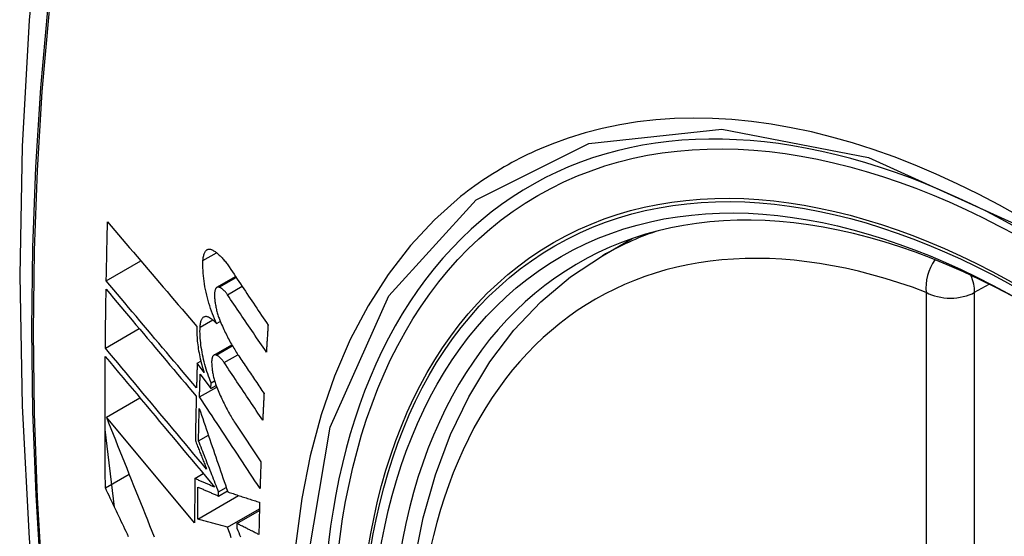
# Model space of a CAD drawing. Header units: inches. Extents: x 20 to 448, y 48 to 213.
# Tile 151 of 235: x 422.981 to 423.322, y 180.173 to 180.351. Entities that reach past the tile are written whole.
import ezdxf

# ---------------------------------------------------------------- set-up
doc = ezdxf.new("R2010")
doc.units = ezdxf.units.IN
doc.header["$MEASUREMENT"] = 0
doc.layers.add('Visible Edges(ANSI)', color=7, linetype='Continuous', lineweight=25)
doc.layers.add('Visible Tangent Edges(ANSI)', color=7, linetype='Continuous', lineweight=25)

msp = doc.modelspace()

# ---------------------------------------------------------------- linework, layer by layer
at = {"layer": 'Visible Edges(ANSI)'}
for p, q in [((423.18272, 180.26963), (423.19299, 180.27556)), ((423.01122, 180.26093), (423.02318, 180.26784)), ((423.04949, 180.25872), (423.05592, 180.26243)), ((423.04935, 180.2462), (423.05062, 180.24693)), ((423.0109, 180.23768), (423.02261, 180.24444)), ((423.04845, 180.23526), (423.05462, 180.23882)), ((423.04266, 180.23244), (423.04391, 180.23316)), ((423.04503, 180.22926), (423.04266, 180.23244)), ((423.04368, 180.22864), (423.04739, 180.22367)), ((423.04739, 180.22367), (423.04745, 180.22569)), ((423.04745, 180.22569), (423.04867, 180.22639)), ((423.04346, 180.22077), (423.0494, 180.2242)), ((423.04739, 180.22367), (423.04921, 180.22473)), ((423.01127, 180.21377), (423.02286, 180.22046)), ((423.04176, 180.17721), (423.01127, 180.21377)), ((423.01408, 180.18264), (423.0108, 180.20953)), ((423.05605, 180.21133), (423.06468, 180.19831)), ((423.04312, 180.20556), (423.04652, 180.20752)), ((423.01092, 180.18931), (423.01911, 180.19404)), ((423.04183, 180.19256), (423.04477, 180.19426)), ((423.05001, 180.18652), (423.05309, 180.1883)), ((423.05001, 180.18652), (423.05003, 180.18796)), ((423.05003, 180.18796), (423.05268, 180.18949)), ((423.04285, 180.17856), (423.05696, 180.18671)), ((423.05313, 180.17572), (423.06417, 180.18209)), ((423.05641, 180.17699), (423.06416, 180.18147)), ((423.05641, 180.17699), (423.05639, 180.17535))]:
    msp.add_line(p, q, dxfattribs=at)
at = {"layer": 'Visible Edges(ANSI)', "flags": 128}
for points in [[(423.03534, 180.59501), (423.02249, 180.55695), (423.01143, 180.51777), (423.00214, 180.47753), (422.99458, 180.43631), (422.98874, 180.39417), (422.98459, 180.35117), (422.98212, 180.30738), (422.9813, 180.26285), (422.98211, 180.21766), (422.98454, 180.17185), (422.98856, 180.12549), (422.99415, 180.07866), (423.0013, 180.03141), (423.00998, 179.98381), (423.02017, 179.93593), (423.03185, 179.88785)], [(423.01122, 180.26093), (423.01124, 180.26178), (423.01126, 180.26263), (423.01127, 180.26348), (423.01129, 180.26434), (423.01131, 180.26519), (423.01132, 180.26604), (423.01134, 180.26689), (423.01136, 180.26775), (423.01138, 180.2686), (423.01139, 180.26945), (423.01141, 180.2703), (423.01143, 180.27116), (423.01145, 180.27201), (423.01147, 180.27286), (423.01149, 180.27372), (423.01151, 180.27457), (423.01153, 180.27542), (423.01155, 180.27628), (423.01157, 180.27713), (423.01159, 180.27798), (423.01161, 180.27884), (423.01163, 180.27969), (423.01165, 180.28054), (423.01167, 180.2814)], [(423.01167, 180.2814), (423.01294, 180.27991), (423.0142, 180.27842), (423.01547, 180.27692), (423.01675, 180.27542), (423.01802, 180.27391), (423.0193, 180.2724), (423.02059, 180.27089), (423.02187, 180.26938), (423.02316, 180.26786), (423.02445, 180.26634), (423.02574, 180.26482), (423.02704, 180.2633), (423.02833, 180.26178), (423.02963, 180.26026), (423.03092, 180.25874), (423.03222, 180.25722), (423.03351, 180.2557), (423.03481, 180.25419), (423.0361, 180.25267), (423.0374, 180.25116), (423.03869, 180.24965), (423.03998, 180.24814), (423.04126, 180.24663), (423.04255, 180.24513)], [(423.04465, 180.26796), (423.04468, 180.26834), (423.04472, 180.26871), (423.04477, 180.26906), (423.04482, 180.26939), (423.0449, 180.2697), (423.04498, 180.27), (423.04507, 180.27028), (423.04517, 180.27054), (423.04528, 180.27077), (423.04541, 180.27099), (423.04554, 180.27119), (423.04568, 180.27136), (423.04582, 180.27151), (423.04598, 180.27164), (423.04614, 180.27174), (423.04631, 180.27183), (423.04649, 180.27188), (423.04667, 180.27192), (423.04685, 180.27193), (423.04705, 180.27193), (423.04724, 180.27189), (423.04744, 180.27184), (423.04764, 180.27176), (423.04785, 180.27166)], [(423.04785, 180.27166), (423.04809, 180.27153), (423.04833, 180.27139), (423.04858, 180.27123), (423.04882, 180.27107), (423.04907, 180.27089), (423.04931, 180.27071), (423.04956, 180.27051), (423.04981, 180.27031), (423.05005, 180.27009), (423.0503, 180.26987), (423.05055, 180.26963), (423.05079, 180.26939), (423.05104, 180.26913), (423.05129, 180.26887), (423.05153, 180.2686), (423.05178, 180.26832), (423.05202, 180.26803), (423.05227, 180.26773), (423.05251, 180.26742), (423.05275, 180.2671), (423.05299, 180.26678), (423.05323, 180.26644), (423.05347, 180.2661), (423.05371, 180.26575)], [(423.15028, 179.96187), (423.14254, 179.98103), (423.13568, 180.00026), (423.12974, 180.0195), (423.12474, 180.03864), (423.1207, 180.05762), (423.11765, 180.07635), (423.1156, 180.09474), (423.11457, 180.11271), (423.11457, 180.1302), (423.11561, 180.14713), (423.11769, 180.16342), (423.12082, 180.17901), (423.12501, 180.19382), (423.13024, 180.20779), (423.13651, 180.22084), (423.14381, 180.23289), (423.15212, 180.24388), (423.16142, 180.25371), (423.17164, 180.26232), (423.18272, 180.26963)], [(423.04935, 180.2462), (423.04898, 180.24701), (423.04861, 180.24785), (423.04826, 180.2487), (423.04792, 180.24957), (423.04759, 180.25046), (423.04728, 180.25137), (423.04698, 180.25228), (423.04669, 180.25321), (423.04642, 180.25415), (423.04617, 180.25509), (423.04593, 180.25605), (423.04571, 180.257), (423.04551, 180.25796), (423.04533, 180.25891), (423.04517, 180.25987), (423.04502, 180.26082), (423.0449, 180.26176), (423.0448, 180.26269), (423.04472, 180.26361), (423.04466, 180.26452), (423.04463, 180.26541), (423.04461, 180.26628), (423.04462, 180.26713), (423.04465, 180.26796)], [(423.05371, 180.26575), (423.05427, 180.26491), (423.05482, 180.26408), (423.05538, 180.26324), (423.05594, 180.2624), (423.0565, 180.26157), (423.05706, 180.26073), (423.05762, 180.25989), (423.05818, 180.25905), (423.05874, 180.25822), (423.0593, 180.25738), (423.05986, 180.25654), (423.06042, 180.2557), (423.06098, 180.25486), (423.06154, 180.25403), (423.0621, 180.25319), (423.06266, 180.25235), (423.06322, 180.25151), (423.06378, 180.25067), (423.06434, 180.24984), (423.0649, 180.249), (423.06546, 180.24816), (423.06603, 180.24732), (423.06659, 180.24649), (423.06715, 180.24565)], [(423.04241, 180.22392), (423.04111, 180.22545), (423.03982, 180.22699), (423.03852, 180.22853), (423.03721, 180.23007), (423.03591, 180.23162), (423.0346, 180.23317), (423.0333, 180.23472), (423.03199, 180.23627), (423.03068, 180.23782), (423.02937, 180.23937), (423.02806, 180.24092), (423.02675, 180.24248), (423.02545, 180.24403), (423.02414, 180.24558), (423.02283, 180.24713), (423.02153, 180.24868), (423.02023, 180.25022), (423.01893, 180.25176), (423.01764, 180.2533), (423.01635, 180.25484), (423.01506, 180.25637), (423.01378, 180.25789), (423.0125, 180.25942), (423.01122, 180.26093)], [(423.0109, 180.23768), (423.01091, 180.23853), (423.01092, 180.23937), (423.01093, 180.24022), (423.01094, 180.24107), (423.01095, 180.24192), (423.01096, 180.24276), (423.01097, 180.24361), (423.01098, 180.24446), (423.01099, 180.24531), (423.011, 180.24616), (423.01101, 180.24701), (423.01102, 180.24785), (423.01103, 180.2487), (423.01104, 180.24955), (423.01105, 180.2504), (423.01107, 180.25125), (423.01108, 180.2521), (423.01109, 180.25295), (423.0111, 180.2538), (423.01112, 180.25465), (423.01113, 180.25549), (423.01114, 180.25634), (423.01116, 180.25719), (423.01117, 180.25804)], [(423.01117, 180.25804), (423.01245, 180.25653), (423.01372, 180.25501), (423.01501, 180.25348), (423.01629, 180.25195), (423.01758, 180.25041), (423.01888, 180.24887), (423.02017, 180.24733), (423.02147, 180.24579), (423.02277, 180.24424), (423.02408, 180.24269), (423.02538, 180.24114), (423.02669, 180.23958), (423.028, 180.23803), (423.02931, 180.23648), (423.03061, 180.23492), (423.03192, 180.23337), (423.03323, 180.23182), (423.03453, 180.23027), (423.03584, 180.22872), (423.03714, 180.22717), (423.03844, 180.22563), (423.03974, 180.22409), (423.04104, 180.22255), (423.04233, 180.22102)], [(423.05027, 180.25876), (423.05015, 180.2588), (423.05004, 180.25882), (423.04992, 180.25883), (423.04982, 180.25883), (423.04971, 180.25881), (423.04961, 180.25877), (423.04951, 180.25873), (423.04942, 180.25867), (423.04933, 180.2586), (423.04924, 180.25851), (423.04916, 180.25841), (423.04908, 180.2583), (423.04901, 180.25817), (423.04895, 180.25804), (423.04889, 180.25789), (423.04884, 180.25773), (423.04879, 180.25755), (423.04875, 180.25737), (423.04871, 180.25718), (423.04869, 180.25697), (423.04867, 180.25676), (423.04865, 180.25654), (423.04864, 180.25631), (423.04864, 180.25608)], [(423.04864, 180.25608), (423.04865, 180.25572), (423.04867, 180.25535), (423.04869, 180.25498), (423.04872, 180.2546), (423.04875, 180.25422), (423.0488, 180.25384), (423.04885, 180.25345), (423.0489, 180.25306), (423.04897, 180.25267), (423.04904, 180.25228), (423.04911, 180.25188), (423.0492, 180.25149), (423.04929, 180.25109), (423.04938, 180.2507), (423.04948, 180.25031), (423.04959, 180.24992), (423.0497, 180.24954), (423.04982, 180.24916), (423.04994, 180.24878), (423.05006, 180.2484), (423.05019, 180.24803), (423.05033, 180.24767), (423.05047, 180.24731), (423.05061, 180.24696)], [(423.05309, 180.25617), (423.05297, 180.25633), (423.05286, 180.2565), (423.05274, 180.25665), (423.05262, 180.25681), (423.05251, 180.25696), (423.05239, 180.2571), (423.05227, 180.25724), (423.05215, 180.25737), (423.05203, 180.2575), (423.05191, 180.25762), (423.0518, 180.25774), (423.05168, 180.25785), (423.05156, 180.25796), (423.05144, 180.25806), (423.05132, 180.25816), (423.0512, 180.25825), (423.05108, 180.25833), (423.05096, 180.25841), (423.05085, 180.25849), (423.05073, 180.25855), (423.05061, 180.25862), (423.0505, 180.25867), (423.05038, 180.25872), (423.05027, 180.25876)], [(423.06656, 180.23633), (423.066, 180.23716), (423.06544, 180.23798), (423.06488, 180.23881), (423.06432, 180.23964), (423.06375, 180.24046), (423.06319, 180.24129), (423.06263, 180.24212), (423.06207, 180.24294), (423.0615, 180.24377), (423.06094, 180.2446), (423.06038, 180.24543), (423.05982, 180.24625), (423.05925, 180.24708), (423.05869, 180.24791), (423.05813, 180.24873), (423.05757, 180.24956), (423.05701, 180.25039), (423.05645, 180.25121), (423.05589, 180.25204), (423.05533, 180.25287), (423.05477, 180.25369), (423.05421, 180.25452), (423.05365, 180.25534), (423.05309, 180.25617)], [(423.04365, 180.24493), (423.04367, 180.2453), (423.04371, 180.24566), (423.04375, 180.246), (423.04381, 180.24632), (423.04388, 180.24662), (423.04395, 180.24691), (423.04404, 180.24718), (423.04414, 180.24742), (423.04425, 180.24765), (423.04436, 180.24785), (423.04449, 180.24804), (423.04463, 180.2482), (423.04477, 180.24834), (423.04492, 180.24845), (423.04508, 180.24855), (423.04524, 180.24862), (423.04541, 180.24866), (423.04559, 180.24869), (423.04577, 180.24869), (423.04595, 180.24867), (423.04614, 180.24862), (423.04633, 180.24856), (423.04653, 180.24847), (423.04673, 180.24836)], [(423.04673, 180.24836), (423.04684, 180.24829), (423.04694, 180.24823), (423.04705, 180.24816), (423.04716, 180.24808), (423.04727, 180.24801), (423.04738, 180.24793), (423.04749, 180.24785), (423.0476, 180.24777), (423.04771, 180.24769), (423.04782, 180.24761), (423.04793, 180.24752), (423.04803, 180.24743), (423.04814, 180.24734), (423.04825, 180.24725), (423.04836, 180.24715), (423.04847, 180.24705), (423.04858, 180.24695), (423.04869, 180.24685), (423.0488, 180.24675), (423.04891, 180.24664), (423.04902, 180.24654), (423.04913, 180.24643), (423.04924, 180.24632), (423.04935, 180.2462)], [(423.05061, 180.24696), (423.05085, 180.24639), (423.0511, 180.24583), (423.05135, 180.24527), (423.0516, 180.24472), (423.05185, 180.24417), (423.05211, 180.24363), (423.05236, 180.2431), (423.05262, 180.24257), (423.05288, 180.24205), (423.05315, 180.24153), (423.05341, 180.24102), (423.05368, 180.24051), (423.05395, 180.24001), (423.05422, 180.23952), (423.0545, 180.23904), (423.05477, 180.23856), (423.05505, 180.23808), (423.05533, 180.23762), (423.05561, 180.23716), (423.05589, 180.2367), (423.05617, 180.23626), (423.05646, 180.23582), (423.05674, 180.23539), (423.05703, 180.23496)], [(423.04255, 180.24513), (423.04253, 180.24454), (423.04251, 180.24394), (423.04252, 180.24333), (423.04253, 180.24271), (423.04255, 180.24207), (423.04259, 180.24143), (423.04264, 180.24078), (423.04269, 180.24012), (423.04276, 180.23946), (423.04284, 180.23879), (423.04294, 180.23811), (423.04304, 180.23743), (423.04315, 180.23675), (423.04328, 180.23606), (423.04341, 180.23537), (423.04355, 180.23468), (423.04371, 180.234), (423.04387, 180.23331), (423.04404, 180.23263), (423.04422, 180.23194), (423.04441, 180.23127), (423.04461, 180.23059), (423.04482, 180.22992), (423.04503, 180.22926)], [(423.04745, 180.22569), (423.04715, 180.22644), (423.04685, 180.22721), (423.04656, 180.228), (423.04629, 180.22879), (423.04602, 180.22959), (423.04577, 180.2304), (423.04552, 180.23122), (423.04529, 180.23205), (423.04508, 180.23288), (423.04487, 180.23372), (423.04468, 180.23456), (423.04451, 180.2354), (423.04435, 180.23624), (423.0442, 180.23707), (423.04407, 180.2379), (423.04396, 180.23873), (423.04386, 180.23955), (423.04378, 180.24036), (423.04371, 180.24116), (423.04367, 180.24194), (423.04364, 180.24271), (423.04362, 180.24347), (423.04363, 180.24421), (423.04365, 180.24493)], [(423.06715, 180.24565), (423.06712, 180.24526), (423.0671, 180.24487), (423.06707, 180.24449), (423.06705, 180.2441), (423.06702, 180.24371), (423.067, 180.24332), (423.06697, 180.24293), (423.06695, 180.24254), (423.06692, 180.24215), (423.0669, 180.24177), (423.06687, 180.24138), (423.06685, 180.24099), (423.06683, 180.2406), (423.0668, 180.24021), (423.06678, 180.23983), (423.06675, 180.23944), (423.06673, 180.23905), (423.06671, 180.23866), (423.06668, 180.23827), (423.06666, 180.23789), (423.06663, 180.2375), (423.06661, 180.23711), (423.06659, 180.23672), (423.06656, 180.23633)], [(423.0459, 180.19583), (423.04445, 180.19756), (423.043, 180.19929), (423.04154, 180.20104), (423.04008, 180.20278), (423.03862, 180.20453), (423.03715, 180.20628), (423.03568, 180.20804), (423.03421, 180.2098), (423.03274, 180.21156), (423.03126, 180.21332), (423.02979, 180.21508), (423.02832, 180.21684), (423.02685, 180.2186), (423.02538, 180.22036), (423.02391, 180.22212), (423.02245, 180.22387), (423.02099, 180.22562), (423.01953, 180.22736), (423.01808, 180.2291), (423.01663, 180.23083), (423.01519, 180.23255), (423.01375, 180.23427), (423.01232, 180.23598), (423.0109, 180.23768)], [(423.01092, 180.18931), (423.0109, 180.1912), (423.01089, 180.19309), (423.01087, 180.19497), (423.01086, 180.19686), (423.01084, 180.19875), (423.01083, 180.20064), (423.01082, 180.20253), (423.01081, 180.20442), (423.01081, 180.20631), (423.0108, 180.20821), (423.0108, 180.2101), (423.0108, 180.212), (423.01079, 180.2139), (423.01079, 180.21579), (423.0108, 180.21769), (423.0108, 180.21959), (423.0108, 180.22149), (423.01081, 180.22339), (423.01082, 180.22529), (423.01083, 180.22719), (423.01084, 180.22909), (423.01085, 180.231), (423.01086, 180.2329), (423.01088, 180.23481)], [(423.01088, 180.23481), (423.0124, 180.23298), (423.01394, 180.23114), (423.01548, 180.22929), (423.01704, 180.22744), (423.0186, 180.22557), (423.02016, 180.22369), (423.02174, 180.22181), (423.02331, 180.21992), (423.0249, 180.21803), (423.02648, 180.21613), (423.02807, 180.21422), (423.02967, 180.21232), (423.03126, 180.21041), (423.03285, 180.20851), (423.03445, 180.2066), (423.03604, 180.20469), (423.03763, 180.20279), (423.03922, 180.20089), (423.04081, 180.19899), (423.04239, 180.1971), (423.04397, 180.19521), (423.04554, 180.19333), (423.04711, 180.19146), (423.04867, 180.18959)], [(423.04266, 180.23244), (423.04265, 180.23208), (423.04264, 180.23173), (423.04262, 180.23137), (423.04261, 180.23102), (423.0426, 180.23066), (423.04259, 180.23031), (423.04258, 180.22995), (423.04257, 180.2296), (423.04256, 180.22924), (423.04255, 180.22889), (423.04254, 180.22853), (423.04253, 180.22818), (423.04252, 180.22782), (423.04251, 180.22747), (423.0425, 180.22711), (423.04249, 180.22676), (423.04248, 180.2264), (423.04247, 180.22605), (423.04246, 180.22569), (423.04245, 180.22534), (423.04244, 180.22499), (423.04243, 180.22463), (423.04242, 180.22428), (423.04241, 180.22392)], [(423.0492, 180.23529), (423.04909, 180.23533), (423.04898, 180.23535), (423.04887, 180.23536), (423.04876, 180.23536), (423.04866, 180.23534), (423.04856, 180.23531), (423.04847, 180.23527), (423.04838, 180.23521), (423.04829, 180.23514), (423.04821, 180.23506), (423.04813, 180.23496), (423.04806, 180.23485), (423.04799, 180.23473), (423.04793, 180.23459), (423.04787, 180.23444), (423.04782, 180.23429), (423.04778, 180.23412), (423.04774, 180.23393), (423.04771, 180.23374), (423.04768, 180.23354), (423.04766, 180.23333), (423.04765, 180.23311), (423.04765, 180.23289), (423.04765, 180.23265)], [(423.04765, 180.23265), (423.04766, 180.23229), (423.04768, 180.23193), (423.0477, 180.23156), (423.04773, 180.23118), (423.04777, 180.2308), (423.04782, 180.23042), (423.04787, 180.23004), (423.04793, 180.22965), (423.048, 180.22926), (423.04807, 180.22886), (423.04815, 180.22847), (423.04823, 180.22808), (423.04833, 180.22768), (423.04842, 180.22729), (423.04852, 180.2269), (423.04863, 180.22651), (423.04875, 180.22613), (423.04886, 180.22575), (423.04899, 180.22537), (423.04911, 180.22499), (423.04924, 180.22463), (423.04938, 180.22426), (423.04952, 180.2239), (423.04966, 180.22355)], [(423.05198, 180.23267), (423.05186, 180.23284), (423.05175, 180.233), (423.05164, 180.23316), (423.05152, 180.23331), (423.0514, 180.23346), (423.05129, 180.23361), (423.05117, 180.23375), (423.05105, 180.23388), (423.05094, 180.23401), (423.05082, 180.23413), (423.0507, 180.23425), (423.05058, 180.23437), (423.05047, 180.23448), (423.05035, 180.23458), (423.05023, 180.23468), (423.05012, 180.23477), (423.05, 180.23485), (423.04988, 180.23493), (423.04977, 180.23501), (423.04965, 180.23508), (423.04954, 180.23514), (423.04943, 180.2352), (423.04931, 180.23525), (423.0492, 180.23529)], [(423.06529, 180.21274), (423.06474, 180.21357), (423.06419, 180.2144), (423.06363, 180.21523), (423.06308, 180.21606), (423.06252, 180.21689), (423.06196, 180.21772), (423.06141, 180.21855), (423.06085, 180.21939), (423.0603, 180.22022), (423.05974, 180.22105), (423.05919, 180.22188), (423.05863, 180.22271), (423.05808, 180.22354), (423.05752, 180.22437), (423.05697, 180.2252), (423.05641, 180.22603), (423.05586, 180.22686), (423.0553, 180.22769), (423.05475, 180.22852), (423.05419, 180.22935), (423.05364, 180.23018), (423.05309, 180.23101), (423.05253, 180.23184), (423.05198, 180.23267)], [(423.05703, 180.23496), (423.05739, 180.23442), (423.05776, 180.23388), (423.05812, 180.23334), (423.05848, 180.2328), (423.05885, 180.23226), (423.05921, 180.23172), (423.05957, 180.23118), (423.05994, 180.23064), (423.0603, 180.2301), (423.06066, 180.22956), (423.06103, 180.22902), (423.06139, 180.22848), (423.06175, 180.22794), (423.06212, 180.2274), (423.06248, 180.22686), (423.06284, 180.22631), (423.06321, 180.22577), (423.06357, 180.22523), (423.06394, 180.22469), (423.0643, 180.22415), (423.06466, 180.22361), (423.06503, 180.22307), (423.06539, 180.22253), (423.06575, 180.22199)], [(423.04346, 180.22077), (423.04347, 180.2211), (423.04348, 180.22143), (423.04349, 180.22176), (423.04349, 180.22208), (423.0435, 180.22241), (423.04351, 180.22274), (423.04352, 180.22307), (423.04353, 180.22339), (423.04354, 180.22372), (423.04355, 180.22405), (423.04356, 180.22438), (423.04357, 180.22471), (423.04358, 180.22503), (423.04359, 180.22536), (423.0436, 180.22569), (423.04361, 180.22602), (423.04362, 180.22634), (423.04363, 180.22667), (423.04364, 180.227), (423.04364, 180.22733), (423.04365, 180.22766), (423.04366, 180.22798), (423.04367, 180.22831), (423.04368, 180.22864)], [(423.04966, 180.22355), (423.04991, 180.22297), (423.05015, 180.2224), (423.0504, 180.22184), (423.05065, 180.22128), (423.0509, 180.22072), (423.05115, 180.22017), (423.05141, 180.21963), (423.05167, 180.21909), (423.05193, 180.21856), (423.05219, 180.21803), (423.05245, 180.21751), (423.05272, 180.217), (423.05299, 180.21649), (423.05326, 180.21599), (423.05353, 180.21549), (423.0538, 180.215), (423.05408, 180.21452), (423.05435, 180.21404), (423.05463, 180.21357), (423.05491, 180.21311), (423.05519, 180.21265), (423.05548, 180.2122), (423.05576, 180.21176), (423.05605, 180.21133)], [(423.06575, 180.22199), (423.06573, 180.2216), (423.06571, 180.22122), (423.06569, 180.22083), (423.06567, 180.22045), (423.06565, 180.22006), (423.06563, 180.21968), (423.06561, 180.21929), (423.0656, 180.21891), (423.06558, 180.21852), (423.06556, 180.21813), (423.06554, 180.21775), (423.06552, 180.21736), (423.0655, 180.21698), (423.06548, 180.21659), (423.06546, 180.21621), (423.06544, 180.21582), (423.06542, 180.21544), (423.0654, 180.21505), (423.06539, 180.21467), (423.06537, 180.21428), (423.06535, 180.2139), (423.06533, 180.21351), (423.06531, 180.21313), (423.06529, 180.21274)], [(423.04233, 180.22102), (423.04232, 180.22038), (423.0423, 180.21975), (423.04228, 180.21911), (423.04227, 180.21847), (423.04225, 180.21783), (423.04224, 180.2172), (423.04222, 180.21656), (423.04221, 180.21592), (423.04219, 180.21529), (423.04218, 180.21465), (423.04217, 180.21401), (423.04215, 180.21338), (423.04214, 180.21274), (423.04213, 180.2121), (423.04211, 180.21147), (423.0421, 180.21083), (423.04209, 180.21019), (423.04208, 180.20956), (423.04206, 180.20892), (423.04205, 180.20828), (423.04204, 180.20765), (423.04203, 180.20701), (423.04202, 180.20638), (423.04201, 180.20574)], [(423.06437, 180.18914), (423.0635, 180.19046), (423.06263, 180.19177), (423.06176, 180.19309), (423.06089, 180.19441), (423.06002, 180.19573), (423.05915, 180.19705), (423.05828, 180.19837), (423.0574, 180.19969), (423.05653, 180.20101), (423.05566, 180.20233), (423.05478, 180.20365), (423.05391, 180.20497), (423.05304, 180.20629), (423.05217, 180.20761), (423.05129, 180.20893), (423.05042, 180.21025), (423.04955, 180.21157), (423.04868, 180.21288), (423.04781, 180.2142), (423.04693, 180.21552), (423.04606, 180.21683), (423.0452, 180.21815), (423.04433, 180.21946), (423.04346, 180.22077)], [(423.04312, 180.20556), (423.04313, 180.20602), (423.04314, 180.20649), (423.04315, 180.20696), (423.04316, 180.20743), (423.04316, 180.2079), (423.04317, 180.20837), (423.04318, 180.20884), (423.04319, 180.20931), (423.0432, 180.20978), (423.04321, 180.21025), (423.04322, 180.21071), (423.04323, 180.21118), (423.04324, 180.21165), (423.04325, 180.21212), (423.04326, 180.21259), (423.04327, 180.21306), (423.04328, 180.21353), (423.04329, 180.214), (423.0433, 180.21447), (423.04331, 180.21494), (423.04333, 180.21541), (423.04334, 180.21588), (423.04335, 180.21635), (423.04336, 180.21682)], [(423.04336, 180.21682), (423.04376, 180.21564), (423.04416, 180.21446), (423.04456, 180.21328), (423.04497, 180.21209), (423.04537, 180.2109), (423.04578, 180.2097), (423.04619, 180.2085), (423.0466, 180.2073), (423.04701, 180.2061), (423.04742, 180.20489), (423.04783, 180.20369), (423.04824, 180.20248), (423.04865, 180.20127), (423.04907, 180.20005), (423.04948, 180.19884), (423.0499, 180.19763), (423.05031, 180.19641), (423.05073, 180.1952), (423.05114, 180.19399), (423.05156, 180.19277), (423.05197, 180.19156), (423.05239, 180.19035), (423.0528, 180.18914), (423.05322, 180.18793)], [(423.01127, 180.21377), (423.01204, 180.21183), (423.01281, 180.20989), (423.01359, 180.20794), (423.01436, 180.20598), (423.01514, 180.20402), (423.01592, 180.20206), (423.0167, 180.20009), (423.01749, 180.19812), (423.01828, 180.19614), (423.01907, 180.19416), (423.01986, 180.19218), (423.02065, 180.1902), (423.02144, 180.18822), (423.02223, 180.18624), (423.02303, 180.18425), (423.02382, 180.18227), (423.02462, 180.18029), (423.02542, 180.1783), (423.02622, 180.17632), (423.02701, 180.17435), (423.02781, 180.17237)], [(423.04201, 180.20574), (423.04217, 180.20533), (423.04233, 180.20492), (423.04249, 180.20451), (423.04265, 180.20409), (423.04281, 180.20368), (423.04298, 180.20327), (423.04314, 180.20286), (423.0433, 180.20244), (423.04346, 180.20203), (423.04362, 180.20162), (423.04379, 180.20121), (423.04395, 180.20079), (423.04411, 180.20038), (423.04427, 180.19997), (423.04444, 180.19955), (423.0446, 180.19914), (423.04476, 180.19873), (423.04492, 180.19831), (423.04509, 180.1979), (423.04525, 180.19748), (423.04541, 180.19707), (423.04557, 180.19666), (423.04574, 180.19624), (423.0459, 180.19583)], [(423.05003, 180.18796), (423.04974, 180.18869), (423.04945, 180.18943), (423.04917, 180.19017), (423.04888, 180.1909), (423.04859, 180.19164), (423.0483, 180.19237), (423.04801, 180.19311), (423.04772, 180.19384), (423.04743, 180.19458), (423.04714, 180.19532), (423.04685, 180.19605), (423.04656, 180.19679), (423.04627, 180.19752), (423.04599, 180.19825), (423.0457, 180.19899), (423.04541, 180.19972), (423.04512, 180.20045), (423.04484, 180.20118), (423.04455, 180.20192), (423.04426, 180.20265), (423.04398, 180.20337), (423.04369, 180.2041), (423.04341, 180.20483), (423.04312, 180.20556)], [(423.06468, 180.19831), (423.06467, 180.19792), (423.06466, 180.19754), (423.06464, 180.19716), (423.06463, 180.19678), (423.06461, 180.19639), (423.0646, 180.19601), (423.06459, 180.19563), (423.06457, 180.19525), (423.06456, 180.19487), (423.06455, 180.19448), (423.06453, 180.1941), (423.06452, 180.19372), (423.06451, 180.19334), (423.06449, 180.19296), (423.06448, 180.19258), (423.06447, 180.19219), (423.06446, 180.19181), (423.06444, 180.19143), (423.06443, 180.19105), (423.06442, 180.19067), (423.06441, 180.19029), (423.06439, 180.18991), (423.06438, 180.18953), (423.06437, 180.18914)], [(423.04183, 180.19256), (423.04183, 180.19192), (423.04182, 180.19128), (423.04182, 180.19064), (423.04181, 180.19), (423.04181, 180.18936), (423.0418, 180.18872), (423.0418, 180.18808), (423.04179, 180.18744), (423.04179, 180.1868), (423.04179, 180.18616), (423.04178, 180.18552), (423.04178, 180.18488), (423.04178, 180.18424), (423.04177, 180.1836), (423.04177, 180.18296), (423.04177, 180.18232), (423.04177, 180.18168), (423.04177, 180.18104), (423.04176, 180.1804), (423.04176, 180.17977), (423.04176, 180.17913), (423.04176, 180.17849), (423.04176, 180.17785), (423.04176, 180.17721)], [(423.04867, 180.18959), (423.04838, 180.18972), (423.0481, 180.18984), (423.04781, 180.18996), (423.04753, 180.19009), (423.04724, 180.19021), (423.04696, 180.19033), (423.04667, 180.19046), (423.04638, 180.19058), (423.0461, 180.19071), (423.04581, 180.19083), (423.04553, 180.19095), (423.04524, 180.19108), (423.04496, 180.1912), (423.04467, 180.19132), (423.04439, 180.19145), (423.0441, 180.19157), (423.04382, 180.1917), (423.04354, 180.19182), (423.04325, 180.19194), (423.04297, 180.19207), (423.04268, 180.19219), (423.0424, 180.19232), (423.04212, 180.19244), (423.04183, 180.19256)], [(423.01895, 180.1724), (423.01852, 180.17329), (423.0181, 180.17419), (423.01768, 180.17508), (423.01725, 180.17597), (423.01683, 180.17686), (423.0164, 180.17775), (423.01598, 180.17864), (423.01556, 180.17953), (423.01513, 180.18042), (423.01471, 180.18131), (423.01429, 180.1822), (423.01387, 180.18309), (423.01345, 180.18398), (423.01302, 180.18487), (423.0126, 180.18576), (423.01218, 180.18665), (423.01176, 180.18754), (423.01134, 180.18842), (423.01092, 180.18931)], [(423.04285, 180.17856), (423.04286, 180.17902), (423.04286, 180.17948), (423.04286, 180.17994), (423.04286, 180.1804), (423.04286, 180.18086), (423.04286, 180.18132), (423.04286, 180.18178), (423.04286, 180.18224), (423.04287, 180.1827), (423.04287, 180.18316), (423.04287, 180.18362), (423.04287, 180.18408), (423.04288, 180.18454), (423.04288, 180.185), (423.04288, 180.18546), (423.04288, 180.18592), (423.04289, 180.18638), (423.04289, 180.18685), (423.04289, 180.18731), (423.0429, 180.18777), (423.0429, 180.18823), (423.0429, 180.18869), (423.04291, 180.18915), (423.04291, 180.18961)], [(423.04291, 180.18961), (423.0432, 180.18949), (423.0435, 180.18936), (423.04379, 180.18923), (423.04409, 180.1891), (423.04438, 180.18897), (423.04468, 180.18884), (423.04498, 180.18871), (423.04527, 180.18858), (423.04557, 180.18845), (423.04586, 180.18832), (423.04616, 180.1882), (423.04645, 180.18807), (423.04675, 180.18794), (423.04705, 180.18781), (423.04734, 180.18768), (423.04764, 180.18755), (423.04794, 180.18742), (423.04823, 180.18729), (423.04853, 180.18716), (423.04883, 180.18703), (423.04912, 180.18691), (423.04942, 180.18678), (423.04972, 180.18665), (423.05001, 180.18652)], [(423.05322, 180.18793), (423.05367, 180.18778), (423.05412, 180.18763), (423.05458, 180.18748), (423.05503, 180.18734), (423.05549, 180.18719), (423.05595, 180.18704), (423.0564, 180.18689), (423.05686, 180.18674), (423.05732, 180.18659), (423.05778, 180.18644), (423.05824, 180.18629), (423.0587, 180.18614), (423.05916, 180.186), (423.05962, 180.18585), (423.06008, 180.1857), (423.06054, 180.18555), (423.061, 180.1854), (423.06146, 180.18525), (423.06192, 180.18511), (423.06238, 180.18496), (423.06284, 180.18481), (423.06331, 180.18466), (423.06377, 180.18452), (423.06423, 180.18437)], [(423.06423, 180.18437), (423.06422, 180.1839), (423.06421, 180.18344), (423.06419, 180.18297), (423.06418, 180.1825), (423.06417, 180.18204), (423.06416, 180.18157), (423.06415, 180.1811), (423.06414, 180.18064), (423.06412, 180.18017), (423.06411, 180.17971), (423.0641, 180.17924), (423.06409, 180.17878), (423.06408, 180.17831), (423.06407, 180.17785), (423.06406, 180.17738), (423.06405, 180.17692), (423.06404, 180.17645), (423.06403, 180.17599), (423.06402, 180.17552), (423.06401, 180.17506), (423.064, 180.17459), (423.06399, 180.17413), (423.06398, 180.17366), (423.06398, 180.1732)], [(423.05313, 180.17572), (423.0527, 180.17583), (423.05227, 180.17595), (423.05184, 180.17607), (423.05141, 180.17619), (423.05098, 180.17631), (423.05055, 180.17642), (423.05012, 180.17654), (423.04969, 180.17666), (423.04926, 180.17678), (423.04883, 180.1769), (423.0484, 180.17702), (423.04797, 180.17714), (423.04754, 180.17725), (423.04711, 180.17737), (423.04669, 180.17749), (423.04626, 180.17761), (423.04583, 180.17773), (423.0454, 180.17785), (423.04498, 180.17797), (423.04455, 180.17809), (423.04413, 180.1782), (423.0437, 180.17832), (423.04328, 180.17844), (423.04285, 180.17856)], [(423.05444, 180.17205), (423.054, 180.17328), (423.05357, 180.1745), (423.05313, 180.17572)], [(423.05639, 180.17535), (423.05669, 180.1746), (423.057, 180.17385), (423.0573, 180.17309), (423.05761, 180.17234)], [(423.06398, 180.1732), (423.06366, 180.17336), (423.06334, 180.17351), (423.06303, 180.17367), (423.06271, 180.17383), (423.06239, 180.17399), (423.06208, 180.17415), (423.06176, 180.1743), (423.06144, 180.17446), (423.06113, 180.17462), (423.06081, 180.17478), (423.0605, 180.17494), (423.06018, 180.1751), (423.05987, 180.17525), (423.05955, 180.17541), (423.05924, 180.17557), (423.05892, 180.17573), (423.05861, 180.17589), (423.05829, 180.17605), (423.05798, 180.1762), (423.05766, 180.17636), (423.05735, 180.17652), (423.05703, 180.17668), (423.05672, 180.17684), (423.05641, 180.17699)]]:
    msp.add_lwpolyline(points, dxfattribs=at)
at = {"layer": 'Visible Edges(ANSI)'}
for centre, major_axis, start_param, end_param in [((423.43665, 179.49227), (-0.64961, 1.12515), 5.161526, 5.834048), ((423.33191, 179.99435), (0.15748, -0.27276), 2.363977, 7.060801)]:
    msp.add_ellipse(centre, major_axis=major_axis, ratio=0.57735, start_param=start_param, end_param=end_param, dxfattribs=at)
msp.add_ellipse((423.32843, 179.99234), major_axis=(-0.15994, 0.27703), ratio=0.57735, dxfattribs=at)
at = {"layer": 'Visible Tangent Edges(ANSI)'}
for p, q in [((423.04465, 180.26796), (423.04935, 180.27068)), ((423.05027, 180.25876), (423.05611, 180.26214)), ((423.31138, 180.25698), (423.31637, 180.25986)), ((423.05309, 180.25617), (423.05815, 180.25909)), ((423.29468, 180.25698), (423.29468, 179.7723)), ((423.31138, 179.7723), (423.31138, 180.25698)), ((423.04365, 180.24493), (423.04801, 180.24745)), ((423.0492, 180.23529), (423.05479, 180.23852)), ((423.05198, 180.23267), (423.05673, 180.23541))]:
    msp.add_line(p, q, dxfattribs=at)
at = {"layer": 'Visible Tangent Edges(ANSI)', "flags": 128}
for points in [[(423.03447, 180.55126), (423.02671, 180.52882), (423.01958, 180.50572), (423.01311, 180.48198), (423.00731, 180.45763), (423.00217, 180.43269), (422.99771, 180.4072), (422.99394, 180.38118), (422.99086, 180.35467), (422.98846, 180.3277), (422.98676, 180.3003), (422.98574, 180.27252), (422.98542, 180.24436), (422.98578, 180.21581), (422.98682, 180.18687), (422.98855, 180.15758), (422.99096, 180.12796), (422.99405, 180.09806), (422.99782, 180.0679), (423.00227, 180.03748), (423.00738, 180.00683), (423.01316, 179.97598), (423.01961, 179.94494)], [(423.02036, 179.94456), (423.0139, 179.97553), (423.0081, 180.00633), (423.00297, 180.03692), (422.99851, 180.06728), (422.99473, 180.09738), (422.99162, 180.12723), (422.9892, 180.15679), (422.98746, 180.18603), (422.98641, 180.2149), (422.98605, 180.24338), (422.98638, 180.27147), (422.9874, 180.29917), (422.98911, 180.32648), (422.99151, 180.35336), (422.99461, 180.37977), (422.9984, 180.40568), (423.00287, 180.43105), (423.00803, 180.45587), (423.01385, 180.4801), (423.02034, 180.50371), (423.02747, 180.52667), (423.03525, 180.54899)], [(423.3273, 180.28302), (423.32, 180.28711), (423.31268, 180.29096), (423.30536, 180.29456), (423.29806, 180.29791), (423.29078, 180.301), (423.28352, 180.30382), (423.27631, 180.30639), (423.26914, 180.30869), (423.26202, 180.31071), (423.25498, 180.31247), (423.248, 180.31394), (423.24109, 180.31515), (423.23423, 180.31608), (423.22745, 180.31674), (423.22074, 180.31713), (423.21413, 180.31724), (423.20761, 180.31707), (423.2012, 180.31663), (423.1949, 180.31591), (423.18872, 180.31493), (423.18266, 180.31367), (423.17673, 180.31214), (423.17092, 180.31034), (423.16525, 180.30828)], [(423.11903, 179.95513), (423.0949, 180.0242), (423.08145, 180.09179), (423.0793, 180.15486), (423.08856, 180.21029), (423.10884, 180.25574), (423.13911, 180.28895), (423.17805, 180.30842), (423.22402, 180.31339), (423.27468, 180.30362), (423.3278, 180.27957)], [(423.16525, 180.30828), (423.16383, 180.30771), (423.16241, 180.30713), (423.16101, 180.30653), (423.15961, 180.30591), (423.15823, 180.30527), (423.15685, 180.30462), (423.15548, 180.30395), (423.15412, 180.30327), (423.15278, 180.30257), (423.15144, 180.30185), (423.15011, 180.30111), (423.14879, 180.30036), (423.14748, 180.2996), (423.14618, 180.29881), (423.14489, 180.29801), (423.1436, 180.2972), (423.14233, 180.29636), (423.14107, 180.29551), (423.13982, 180.29465), (423.13858, 180.29377), (423.13735, 180.29287), (423.13613, 180.29195), (423.13492, 180.29102), (423.13372, 180.29008)], [(423.13372, 180.29008), (423.12469, 180.28209), (423.11634, 180.27313), (423.10868, 180.2632), (423.10174, 180.25236), (423.09555, 180.24062), (423.09015, 180.22802), (423.08554, 180.21461), (423.08176, 180.20046), (423.07881, 180.18562), (423.0767, 180.17013), (423.07543, 180.15402), (423.075, 180.13733), (423.07543, 180.12012), (423.07672, 180.10247), (423.07885, 180.08447), (423.08181, 180.06617), (423.0856, 180.04762), (423.0902, 180.02888), (423.09559, 180.01003), (423.10177, 179.9911), (423.10871, 179.97218)]]:
    msp.add_lwpolyline(points, dxfattribs=at)
at = {"layer": 'Visible Tangent Edges(ANSI)'}
for centre, major_axis, ratio, start_param, end_param in [((423.33092, 179.99377), (-0.17318, 0.29996), 0.57735, 5.05527, 10.652693), ((423.33087, 179.99374), (-0.15059, 0.26083), 0.57735, 5.66855, 8.468616), ((423.33922, 179.99857), (-0.1565, 0.27106), 0.57735, 6.171189, 6.283185), ((423.30303, 180.2618), (-0.00418, -0.01105), 0.667065, 4.356432, 5.396522), ((423.30303, 180.2618), (0.00591, -0.01023), 0.57735, 0.785398, 1.348991), ((423.30303, 180.2618), (-0.01181, 0), 0.57735, 0.785398, 2.356194)]:
    msp.add_ellipse(centre, major_axis=major_axis, ratio=ratio, start_param=start_param, end_param=end_param, dxfattribs=at)
for centre, major_axis in [((423.33151, 179.99412), (0.17111, -0.29637)), ((423.32853, 179.9924), (-0.1627, 0.2818)), ((423.32843, 179.99234), (0.1621, -0.28076))]:
    msp.add_ellipse(centre, major_axis=major_axis, ratio=0.57735, dxfattribs=at)

doc.saveas('drawing.dxf')
